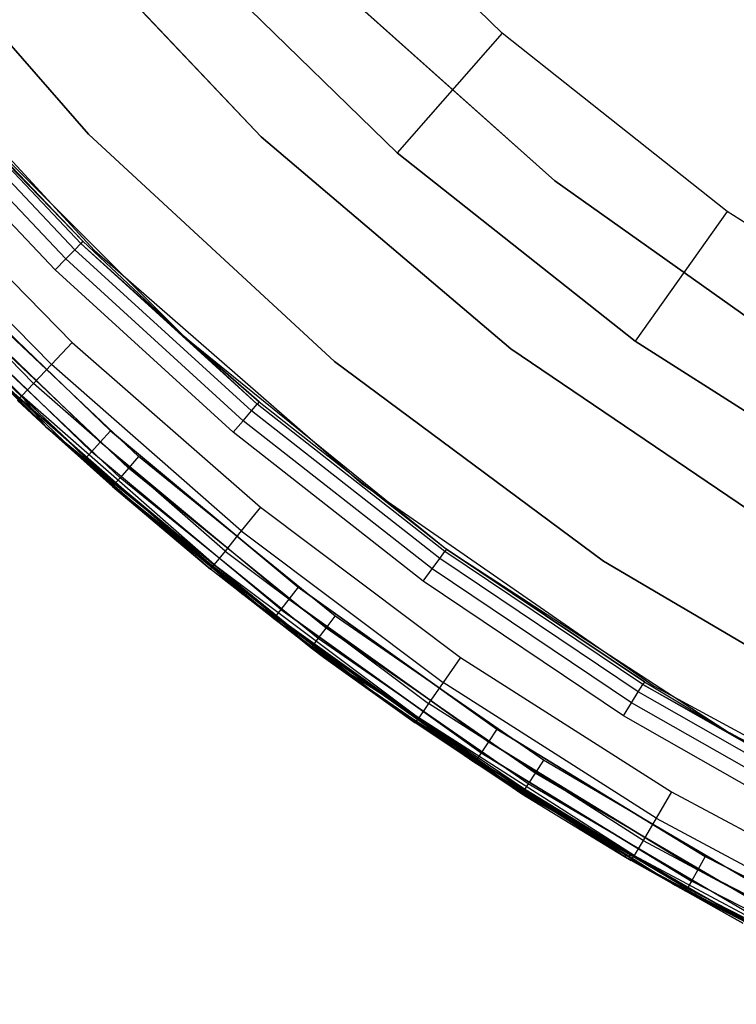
# Model space of a CAD drawing. Extents: x 0.04 to 8.54, y 0.04 to 8.54.
# Tile 2 of 36: x 1.38 to 2.28, y 0.45 to 1.68. Entities that reach past the tile are written whole.
import ezdxf

# ---------------------------------------------------------------- set-up
doc = ezdxf.new("R2010")
doc.units = 0
doc.header["$LTSCALE"] = 2.54
doc.layers.get('0').update_dxf_attribs({"color": 13, "linetype": 'CONTINUOUS'})

# ---------------------------------------------------------------- blocks, each defined once
blk = doc.blocks.new('MURTER_STL')
at = {"color": 0}
for p, q in [((1.9827, 1.6643, -5.9053), (1.7246, 1.9158, -5.9053)), ((1.9827, 1.6643, -5.9053), (1.7246, 1.9158, -5.9053)), ((1.1863, 1.854, -6), (1.4632, 1.5376, -6)), ((1.4632, 1.5376, -5.85), (1.1863, 1.854, -5.85)), ((1.1863, 1.854, -6), (1.4632, 1.5376, -6)), ((1.4632, 1.5376, -5.85), (1.1863, 1.854, -5.85)), ((1.397, 1.8332, -5.85), (1.68, 1.5344, -5.85)), ((1.68, 1.5344, -5.66), (1.397, 1.8332, -5.66)), ((1.397, 1.8332, -5.85), (1.68, 1.5344, -5.85)), ((1.68, 1.5344, -5.66), (1.397, 1.8332, -5.66)), ((1.5778, 1.7799, -5.7053), (1.8507, 1.514, -5.7053)), ((1.8507, 1.514, -4.1053), (1.5778, 1.7799, -4.1053)), ((1.8507, 1.514, -4.1053), (1.5778, 1.7799, -4.1053)), ((1.5778, 1.7799, -5.7053), (1.8507, 1.514, -5.7053)), ((2.0489, 1.4789, -5.66), (1.7479, 1.7479, -5.66)), ((1.7479, 1.7479, -5.3), (2.0489, 1.4789, -5.3)), ((1.7479, 1.7479, -5.3), (2.0489, 1.4789, -5.3)), ((2.0489, 1.4789, -5.66), (1.7479, 1.7479, -5.66)), ((1.1683, 1.7196, -5.3), (1.4704, 1.3915, -5.3)), ((1.1683, 1.7196, -2.6), (1.4704, 1.3915, -2.6)), ((1.1683, 1.7196, -5.3), (1.4704, 1.3915, -5.3)), ((1.1683, 1.7196, -2.6), (1.4704, 1.3915, -2.6)), ((1.9827, 1.6643, -5.9053), (1.8507, 1.514, -5.7053)), ((1.9827, 1.6643, -5.9053), (1.8507, 1.514, -5.7053)), ((2.2652, 1.4406, -5.9053), (1.9827, 1.6643, -5.9053)), ((2.2652, 1.4406, -5.9053), (1.9827, 1.6643, -5.9053)), ((1.2393, 1.6109, -6.0146), (1.4458, 1.3926, -6.0146)), ((1.2393, 1.6109, -6.0146), (1.4458, 1.3926, -6.0146)), ((1.4534, 1.4004, -6.0309), (1.2475, 1.618, -6.0309)), ((1.456, 1.4031, -6.05), (1.2475, 1.618, -6.0309)), ((1.4534, 1.4004, -6.0309), (1.2475, 1.618, -6.0309)), ((1.456, 1.4031, -6.05), (1.2475, 1.618, -6.0309)), ((1.2271, 1.6002, -6.0038), (1.4344, 1.3811, -6.0038)), ((1.2271, 1.6002, -6.0038), (1.4344, 1.3811, -6.0038)), ((1.421, 1.3674, -6), (1.2128, 1.5875, -6)), ((1.421, 1.3674, -6), (1.2128, 1.5875, -6)), ((1.2835, 1.5832, -7.5), (1.5832, 1.2835, -7.5)), ((1.2835, 1.5832, -6.05), (1.456, 1.4031, -6.05)), ((1.456, 1.4031, -6.05), (1.2835, 1.5832, -7.5)), ((1.456, 1.4031, -6.05), (1.2835, 1.5832, -7.5)), ((1.2835, 1.5832, -7.5), (1.5832, 1.2835, -7.5)), ((1.2835, 1.5832, -6.05), (1.456, 1.4031, -6.05)), ((1.4632, 1.5376, -6), (1.7722, 1.2524, -6)), ((1.7722, 1.2524, -5.85), (1.4632, 1.5376, -5.85)), ((1.4632, 1.5376, -6), (1.7722, 1.2524, -6)), ((1.4632, 1.5376, -6), (1.4632, 1.5376, -5.85)), ((1.7722, 1.2524, -5.85), (1.4632, 1.5376, -5.85)), ((1.4632, 1.5376, -6), (1.4632, 1.5376, -5.85)), ((1.68, 1.5344, -5.85), (1.9936, 1.2681, -5.85)), ((1.9936, 1.2681, -5.66), (1.68, 1.5344, -5.66)), ((1.68, 1.5344, -5.85), (1.9936, 1.2681, -5.85)), ((1.68, 1.5344, -5.85), (1.68, 1.5344, -5.66)), ((1.9936, 1.2681, -5.66), (1.68, 1.5344, -5.66)), ((1.68, 1.5344, -5.85), (1.68, 1.5344, -5.66)), ((1.8507, 1.514, -5.7053), (1.8507, 1.514, -4.1053)), ((1.8507, 1.514, -5.7053), (2.1494, 1.2776, -5.7053)), ((2.1494, 1.2776, -4.1053), (1.8507, 1.514, -4.1053)), ((1.8507, 1.514, -5.7053), (1.8507, 1.514, -4.1053)), ((2.1494, 1.2776, -4.1053), (1.8507, 1.514, -4.1053)), ((1.8507, 1.514, -5.7053), (2.1494, 1.2776, -5.7053)), ((1.2227, 1.5003, -2.4), (1.4427, 1.2761, -2.4)), ((1.2227, 1.5003, -2.4), (1.4427, 1.2761, -2.4)), ((1.1944, 1.4746, -2.4076), (1.4164, 1.2483, -2.4076)), ((1.1944, 1.4746, -2.4076), (1.4164, 1.2483, -2.4076)), ((2.3781, 1.2453, -5.66), (2.0489, 1.4789, -5.66)), ((2.0489, 1.4789, -5.66), (2.0489, 1.4789, -5.3)), ((2.0489, 1.4789, -5.3), (2.3781, 1.2453, -5.3)), ((2.0489, 1.4789, -5.66), (2.0489, 1.4789, -5.3)), ((2.0489, 1.4789, -5.3), (2.3781, 1.2453, -5.3)), ((2.3781, 1.2453, -5.66), (2.0489, 1.4789, -5.66)), ((1.1704, 1.4527, -2.4293), (1.3942, 1.2247, -2.4293)), ((1.1704, 1.4527, -2.4293), (1.3942, 1.2247, -2.4293)), ((1.1544, 1.4382, -2.4617), (1.3793, 1.2089, -2.4617)), ((1.1544, 1.4382, -2.4617), (1.3793, 1.2089, -2.4617)), ((2.2652, 1.4406, -5.9053), (2.1494, 1.2776, -5.7053)), ((2.2652, 1.4406, -5.9053), (2.1494, 1.2776, -5.7053)), ((2.5693, 1.2472, -5.9053), (2.2652, 1.4406, -5.9053)), ((2.5693, 1.2472, -5.9053), (2.2652, 1.4406, -5.9053)), ((1.4458, 1.3926, -6.0146), (1.4534, 1.4004, -6.0309)), ((1.4458, 1.3926, -6.0146), (1.4534, 1.4004, -6.0309)), ((1.456, 1.4031, -6.05), (1.4534, 1.4004, -6.0309)), ((1.456, 1.4031, -6.05), (1.4534, 1.4004, -6.0309)), ((1.6748, 1.1986, -6.0309), (1.4534, 1.4004, -6.0309)), ((1.5832, 1.2835, -6.05), (1.4534, 1.4004, -6.0309)), ((1.6748, 1.1986, -6.0309), (1.4534, 1.4004, -6.0309)), ((1.5832, 1.2835, -6.05), (1.4534, 1.4004, -6.0309)), ((1.456, 1.4031, -6.05), (1.5832, 1.2835, -7.5)), ((1.456, 1.4031, -6.05), (1.5832, 1.2835, -6.05)), ((1.456, 1.4031, -6.05), (1.5832, 1.2835, -7.5)), ((1.456, 1.4031, -6.05), (1.5832, 1.2835, -6.05)), ((1.4344, 1.3811, -6.0038), (1.4458, 1.3926, -6.0146)), ((1.4344, 1.3811, -6.0038), (1.4458, 1.3926, -6.0146)), ((1.6678, 1.1903, -6.0146), (1.4458, 1.3926, -6.0146)), ((1.6678, 1.1903, -6.0146), (1.4458, 1.3926, -6.0146)), ((1.4704, 1.3915, -5.3), (1.8067, 1.0986, -5.3)), ((1.4704, 1.3915, -2.6), (1.4704, 1.3915, -5.3)), ((1.4704, 1.3915, -2.6), (1.4704, 1.3915, -5.3)), ((1.4704, 1.3915, -2.6), (1.8067, 1.0986, -2.6)), ((1.4704, 1.3915, -5.3), (1.8067, 1.0986, -5.3)), ((1.4704, 1.3915, -2.6), (1.8067, 1.0986, -2.6)), ((1.4905, 1.1652, -7.5), (1.2696, 1.3781, -7.5)), ((1.2696, 1.3781, -6), (1.4905, 1.1652, -6)), ((1.2696, 1.3781, -6), (1.4905, 1.1652, -6)), ((1.4905, 1.1652, -7.5), (1.2696, 1.3781, -7.5)), ((1.421, 1.3674, -6), (1.4344, 1.3811, -6.0038)), ((1.421, 1.3674, -6), (1.4344, 1.3811, -6.0038)), ((1.6573, 1.1779, -6.0038), (1.4344, 1.3811, -6.0038)), ((1.6573, 1.1779, -6.0038), (1.4344, 1.3811, -6.0038)), ((1.4777, 1.1509, -6.0038), (1.2559, 1.3648, -6.0038)), ((1.4777, 1.1509, -6.0038), (1.2559, 1.3648, -6.0038)), ((1.4777, 1.1509, -7.4962), (1.2559, 1.3648, -7.4962)), ((1.4777, 1.1509, -7.4962), (1.2559, 1.3648, -7.4962)), ((1.6449, 1.1633, -6), (1.421, 1.3674, -6)), ((1.6449, 1.1633, -6), (1.421, 1.3674, -6)), ((1.4669, 1.1388, -6.0146), (1.2442, 1.3536, -6.0146)), ((1.4669, 1.1388, -6.0146), (1.2442, 1.3536, -6.0146)), ((1.4669, 1.1388, -7.4854), (1.2442, 1.3536, -7.4854)), ((1.4669, 1.1388, -7.4854), (1.2442, 1.3536, -7.4854)), ((1.526, 1.1328, -5.3), (1.2949, 1.3511, -5.3)), ((1.526, 1.1328, -5.3), (1.2949, 1.3511, -5.3)), ((1.2336, 1.3434, -7.45), (1.4571, 1.1279, -7.45)), ((1.4571, 1.1279, -6.05), (1.2336, 1.3434, -6.05)), ((1.4571, 1.1279, -6.05), (1.2336, 1.3434, -6.05)), ((1.2336, 1.3434, -7.45), (1.4571, 1.1279, -7.45)), ((1.4597, 1.1308, -6.0309), (1.2364, 1.346, -6.0309)), ((1.4597, 1.1308, -6.0309), (1.2364, 1.346, -6.0309)), ((1.4597, 1.1308, -7.4691), (1.2364, 1.346, -7.4691)), ((1.4597, 1.1308, -7.4691), (1.2364, 1.346, -7.4691)), ((1.2812, 1.3377, -5.2962), (1.5134, 1.1184, -5.2962)), ((1.2812, 1.3377, -5.2962), (1.5134, 1.1184, -5.2962)), ((1.2697, 1.3263, -5.2854), (1.5027, 1.1062, -5.2854)), ((1.2697, 1.3263, -5.2854), (1.5027, 1.1062, -5.2854)), ((1.2592, 1.3161, -5.25), (1.4099, 1.1699, -5.25)), ((1.4099, 1.1699, -2.5), (1.2592, 1.3161, -5.25)), ((1.4099, 1.1699, -2.5), (1.2592, 1.3161, -5.25)), ((1.2592, 1.3161, -5.25), (1.4099, 1.1699, -5.25)), ((1.2619, 1.3188, -5.2691), (1.4099, 1.1699, -5.25)), ((1.2619, 1.3188, -5.2691), (1.4099, 1.1699, -5.25)), ((1.2619, 1.3188, -5.2691), (1.4956, 1.098, -5.2691)), ((1.2619, 1.3188, -5.2691), (1.4956, 1.098, -5.2691)), ((1.4427, 1.2761, -2.4), (1.4164, 1.2483, -2.4076)), ((1.4427, 1.2761, -2.4), (1.4164, 1.2483, -2.4076)), ((1.4427, 1.2761, -2.4), (1.6791, 1.0692, -2.4)), ((1.4427, 1.2761, -2.4), (1.6791, 1.0692, -2.4)), ((1.5832, 1.2835, -7.5), (1.9127, 1.0167, -7.5)), ((1.5832, 1.2835, -6.05), (1.5832, 1.2835, -7.5)), ((1.5832, 1.2835, -6.05), (1.5832, 1.2835, -7.5)), ((1.5832, 1.2835, -6.05), (1.6772, 1.2015, -6.05)), ((1.6772, 1.2015, -6.05), (1.5832, 1.2835, -7.5)), ((1.6772, 1.2015, -6.05), (1.5832, 1.2835, -7.5)), ((1.5832, 1.2835, -7.5), (1.9127, 1.0167, -7.5)), ((1.5832, 1.2835, -6.05), (1.6772, 1.2015, -6.05)), ((1.5832, 1.2835, -6.05), (1.6748, 1.1986, -6.0309)), ((1.5832, 1.2835, -6.05), (1.6748, 1.1986, -6.0309)), ((2.1494, 1.2776, -5.7053), (2.1494, 1.2776, -4.1053)), ((2.1494, 1.2776, -5.7053), (2.4708, 1.0732, -5.7053)), ((2.4708, 1.0732, -4.1053), (2.1494, 1.2776, -4.1053)), ((2.1494, 1.2776, -5.7053), (2.1494, 1.2776, -4.1053)), ((2.4708, 1.0732, -4.1053), (2.1494, 1.2776, -4.1053)), ((2.1494, 1.2776, -5.7053), (2.4708, 1.0732, -5.7053)), ((1.9936, 1.2681, -5.85), (2.3341, 1.0372, -5.85)), ((2.3341, 1.0372, -5.66), (1.9936, 1.2681, -5.66)), ((1.9936, 1.2681, -5.85), (2.3341, 1.0372, -5.85)), ((1.9936, 1.2681, -5.85), (1.9936, 1.2681, -5.66)), ((2.3341, 1.0372, -5.66), (1.9936, 1.2681, -5.66)), ((1.9936, 1.2681, -5.85), (1.9936, 1.2681, -5.66)), ((1.6556, 0.9607, -5.3), (1.327, 1.2496, -5.3)), ((1.327, 1.2496, -6), (1.6556, 0.9607, -6)), ((1.6556, 0.9607, -5.3), (1.327, 1.2496, -5.3)), ((1.327, 1.2496, -6), (1.6556, 0.9607, -6)), ((1.7722, 1.2524, -6), (2.1097, 1.0016, -6)), ((2.1097, 1.0016, -5.85), (1.7722, 1.2524, -5.85)), ((1.7722, 1.2524, -6), (2.1097, 1.0016, -6)), ((1.7722, 1.2524, -6), (1.7722, 1.2524, -5.85)), ((2.1097, 1.0016, -5.85), (1.7722, 1.2524, -5.85)), ((1.7722, 1.2524, -6), (1.7722, 1.2524, -5.85)), ((1.4164, 1.2483, -2.4076), (1.3942, 1.2247, -2.4293)), ((1.4164, 1.2483, -2.4076), (1.3942, 1.2247, -2.4293)), ((1.655, 1.0394, -2.4076), (1.4164, 1.2483, -2.4076)), ((1.655, 1.0394, -2.4076), (1.4164, 1.2483, -2.4076)), ((1.3942, 1.2247, -2.4293), (1.3793, 1.2089, -2.4617)), ((1.3942, 1.2247, -2.4293), (1.3793, 1.2089, -2.4617)), ((1.6345, 1.0142, -2.4293), (1.3942, 1.2247, -2.4293)), ((1.6345, 1.0142, -2.4293), (1.3942, 1.2247, -2.4293)), ((1.3793, 1.2089, -2.4617), (1.374, 1.2034, -2.5)), ((1.3793, 1.2089, -2.4617), (1.374, 1.2034, -2.5)), ((1.4099, 1.1699, -2.5), (1.374, 1.2034, -2.5)), ((1.4099, 1.1699, -2.5), (1.374, 1.2034, -2.5)), ((1.4099, 1.1699, -2.5), (1.3793, 1.2089, -2.4617)), ((1.4099, 1.1699, -2.5), (1.3793, 1.2089, -2.4617)), ((1.6209, 0.9974, -2.4617), (1.3793, 1.2089, -2.4617)), ((1.6209, 0.9974, -2.4617), (1.3793, 1.2089, -2.4617)), ((1.6772, 1.2015, -6.05), (1.6748, 1.1986, -6.0309)), ((1.6772, 1.2015, -6.05), (1.6748, 1.1986, -6.0309)), ((1.6772, 1.2015, -6.05), (1.9127, 1.0167, -7.5)), ((1.6772, 1.2015, -6.05), (1.9127, 1.0167, -6.05)), ((1.6772, 1.2015, -6.05), (1.9127, 1.0167, -7.5)), ((1.6772, 1.2015, -6.05), (1.9127, 1.0167, -6.05)), ((1.6573, 1.1779, -6.0038), (1.6678, 1.1903, -6.0146)), ((1.6573, 1.1779, -6.0038), (1.6678, 1.1903, -6.0146)), ((1.6678, 1.1903, -6.0146), (1.6748, 1.1986, -6.0309)), ((1.6678, 1.1903, -6.0146), (1.6748, 1.1986, -6.0309)), ((1.9041, 1.0049, -6.0146), (1.6678, 1.1903, -6.0146)), ((1.9041, 1.0049, -6.0146), (1.6678, 1.1903, -6.0146)), ((1.9105, 1.0136, -6.0309), (1.6748, 1.1986, -6.0309)), ((1.9105, 1.0136, -6.0309), (1.6748, 1.1986, -6.0309)), ((1.6449, 1.1633, -6), (1.6573, 1.1779, -6.0038)), ((1.6449, 1.1633, -6), (1.6573, 1.1779, -6.0038)), ((1.8945, 0.9917, -6.0038), (1.6573, 1.1779, -6.0038)), ((1.8945, 0.9917, -6.0038), (1.6573, 1.1779, -6.0038)), ((1.4099, 1.1699, -5.25), (1.4099, 1.1699, -2.5)), ((1.4099, 1.1699, -5.25), (1.4099, 1.1699, -2.5)), ((1.4099, 1.1699, -5.25), (1.4931, 1.0952, -5.25)), ((1.4931, 1.0952, -5.25), (1.4099, 1.1699, -2.5)), ((1.4931, 1.0952, -5.25), (1.4099, 1.1699, -2.5)), ((1.6161, 0.9915, -2.5), (1.4099, 1.1699, -2.5)), ((1.6161, 0.9915, -2.5), (1.4099, 1.1699, -2.5)), ((1.6209, 0.9974, -2.4617), (1.4099, 1.1699, -2.5)), ((1.6209, 0.9974, -2.4617), (1.4099, 1.1699, -2.5)), ((1.4099, 1.1699, -5.25), (1.4931, 1.0952, -5.25)), ((1.4099, 1.1699, -5.25), (1.4956, 1.098, -5.2691)), ((1.4099, 1.1699, -5.25), (1.4956, 1.098, -5.2691)), ((1.4905, 1.1652, -6), (1.4777, 1.1509, -6.0038)), ((1.4905, 1.1652, -6), (1.4777, 1.1509, -6.0038)), ((1.4777, 1.1509, -7.4962), (1.4905, 1.1652, -7.5)), ((1.4777, 1.1509, -7.4962), (1.4905, 1.1652, -7.5)), ((1.7263, 0.9689, -7.5), (1.4905, 1.1652, -7.5)), ((1.4905, 1.1652, -6), (1.7263, 0.9689, -6)), ((1.4905, 1.1652, -6), (1.7263, 0.9689, -6)), ((1.7263, 0.9689, -7.5), (1.4905, 1.1652, -7.5)), ((1.8833, 0.9762, -6), (1.6449, 1.1633, -6)), ((1.8833, 0.9762, -6), (1.6449, 1.1633, -6)), ((1.4777, 1.1509, -6.0038), (1.4669, 1.1388, -6.0146)), ((1.4777, 1.1509, -6.0038), (1.4669, 1.1388, -6.0146)), ((1.4669, 1.1388, -7.4854), (1.4777, 1.1509, -7.4962)), ((1.4669, 1.1388, -7.4854), (1.4777, 1.1509, -7.4962)), ((1.7146, 0.9538, -6.0038), (1.4777, 1.1509, -6.0038)), ((1.7146, 0.9538, -6.0038), (1.4777, 1.1509, -6.0038)), ((1.7146, 0.9538, -7.4962), (1.4777, 1.1509, -7.4962)), ((1.7146, 0.9538, -7.4962), (1.4777, 1.1509, -7.4962)), ((1.4669, 1.1388, -6.0146), (1.4597, 1.1308, -6.0309)), ((1.4669, 1.1388, -6.0146), (1.4597, 1.1308, -6.0309)), ((1.4597, 1.1308, -7.4691), (1.4669, 1.1388, -7.4854)), ((1.4597, 1.1308, -7.4691), (1.4669, 1.1388, -7.4854)), ((1.7047, 0.941, -6.0146), (1.4669, 1.1388, -6.0146)), ((1.7047, 0.941, -6.0146), (1.4669, 1.1388, -6.0146)), ((1.7047, 0.941, -7.4854), (1.4669, 1.1388, -7.4854)), ((1.7047, 0.941, -7.4854), (1.4669, 1.1388, -7.4854)), ((1.4571, 1.1279, -6.05), (1.4597, 1.1308, -6.0309)), ((1.4571, 1.1279, -6.05), (1.4597, 1.1308, -6.0309)), ((1.4597, 1.1308, -7.4691), (1.4571, 1.1279, -7.45)), ((1.4597, 1.1308, -7.4691), (1.4571, 1.1279, -7.45)), ((1.4571, 1.1279, -7.45), (1.4571, 1.1279, -6.05)), ((1.4571, 1.1279, -7.45), (1.4571, 1.1279, -6.05)), ((1.4571, 1.1279, -7.45), (1.4876, 1.1009, -7.45)), ((1.4876, 1.1009, -6.05), (1.4571, 1.1279, -6.05)), ((1.4876, 1.1009, -6.05), (1.4571, 1.1279, -6.05)), ((1.4571, 1.1279, -7.45), (1.4876, 1.1009, -7.45)), ((1.4876, 1.1009, -6.05), (1.4597, 1.1308, -6.0309)), ((1.4876, 1.1009, -6.05), (1.4597, 1.1308, -6.0309)), ((1.6981, 0.9324, -6.0309), (1.4597, 1.1308, -6.0309)), ((1.6981, 0.9324, -6.0309), (1.4597, 1.1308, -6.0309)), ((1.6981, 0.9324, -7.4691), (1.4597, 1.1308, -7.4691)), ((1.6957, 0.9294, -7.45), (1.4597, 1.1308, -7.4691)), ((1.6981, 0.9324, -7.4691), (1.4597, 1.1308, -7.4691)), ((1.6957, 0.9294, -7.45), (1.4597, 1.1308, -7.4691)), ((1.4876, 1.1009, -7.45), (1.4597, 1.1308, -7.4691)), ((1.4876, 1.1009, -7.45), (1.4597, 1.1308, -7.4691)), ((1.526, 1.1328, -5.3), (1.5134, 1.1184, -5.2962)), ((1.526, 1.1328, -5.3), (1.5134, 1.1184, -5.2962)), ((1.7729, 0.9325, -5.3), (1.526, 1.1328, -5.3)), ((1.7729, 0.9325, -5.3), (1.526, 1.1328, -5.3)), ((1.5134, 1.1184, -5.2962), (1.5027, 1.1062, -5.2854)), ((1.5134, 1.1184, -5.2962), (1.5027, 1.1062, -5.2854)), ((1.7615, 0.9172, -5.2962), (1.5134, 1.1184, -5.2962)), ((1.7615, 0.9172, -5.2962), (1.5134, 1.1184, -5.2962)), ((1.4876, 1.1009, -7.45), (1.4876, 1.1009, -6.05)), ((1.4876, 1.1009, -7.45), (1.4876, 1.1009, -6.05)), ((1.4876, 1.1009, -7.45), (1.6957, 0.9294, -7.45)), ((1.6957, 0.9294, -6.05), (1.4876, 1.1009, -6.05)), ((1.4876, 1.1009, -6.05), (1.6981, 0.9324, -6.0309)), ((1.6957, 0.9294, -6.05), (1.4876, 1.1009, -6.05)), ((1.4876, 1.1009, -6.05), (1.6981, 0.9324, -6.0309)), ((1.4876, 1.1009, -7.45), (1.6957, 0.9294, -7.45)), ((1.5027, 1.1062, -5.2854), (1.4956, 1.098, -5.2691)), ((1.5027, 1.1062, -5.2854), (1.4956, 1.098, -5.2691)), ((1.7517, 0.9043, -5.2854), (1.5027, 1.1062, -5.2854)), ((1.7517, 0.9043, -5.2854), (1.5027, 1.1062, -5.2854)), ((1.4956, 1.098, -5.2691), (1.4931, 1.0952, -5.25)), ((1.4956, 1.098, -5.2691), (1.4931, 1.0952, -5.25)), ((1.4931, 1.0952, -5.25), (1.6161, 0.9915, -2.5)), ((1.4931, 1.0952, -5.25), (1.6161, 0.9915, -2.5)), ((1.4931, 1.0952, -5.25), (1.7429, 0.8925, -5.25)), ((1.4931, 1.0952, -5.25), (1.7429, 0.8925, -5.25)), ((1.7452, 0.8956, -5.2691), (1.4956, 1.098, -5.2691)), ((1.7452, 0.8956, -5.2691), (1.4956, 1.098, -5.2691)), ((1.8067, 1.0986, -5.3), (2.1733, 0.8444, -5.3)), ((1.8067, 1.0986, -2.6), (1.8067, 1.0986, -5.3)), ((1.8067, 1.0986, -2.6), (1.8067, 1.0986, -5.3)), ((1.8067, 1.0986, -2.6), (2.1733, 0.8444, -2.6)), ((1.8067, 1.0986, -5.3), (2.1733, 0.8444, -5.3)), ((1.8067, 1.0986, -2.6), (2.1733, 0.8444, -2.6)), ((1.6791, 1.0692, -2.4), (1.655, 1.0394, -2.4076)), ((1.6791, 1.0692, -2.4), (1.655, 1.0394, -2.4076)), ((1.6791, 1.0692, -2.4), (1.9304, 0.8807, -2.4)), ((1.6791, 1.0692, -2.4), (1.9304, 0.8807, -2.4)), ((1.655, 1.0394, -2.4076), (1.6345, 1.0142, -2.4293)), ((1.655, 1.0394, -2.4076), (1.6345, 1.0142, -2.4293)), ((1.655, 1.0394, -2.4076), (1.9086, 0.8492, -2.4076)), ((1.655, 1.0394, -2.4076), (1.9086, 0.8492, -2.4076)), ((1.6345, 1.0142, -2.4293), (1.6209, 0.9974, -2.4617)), ((1.6345, 1.0142, -2.4293), (1.6209, 0.9974, -2.4617)), ((1.6345, 1.0142, -2.4293), (1.8901, 0.8226, -2.4293)), ((1.6345, 1.0142, -2.4293), (1.8901, 0.8226, -2.4293)), ((1.9127, 1.0167, -6.05), (1.9105, 1.0136, -6.0309)), ((1.9127, 1.0167, -6.05), (1.9105, 1.0136, -6.0309)), ((1.9127, 1.0167, -7.5), (2.2682, 0.7858, -7.5)), ((1.9127, 1.0167, -6.05), (1.9127, 1.0167, -7.5)), ((1.9127, 1.0167, -6.05), (1.9127, 1.0167, -7.5)), ((1.9127, 1.0167, -6.05), (2.1612, 0.8498, -6.05)), ((2.1612, 0.8498, -6.05), (1.9127, 1.0167, -7.5)), ((2.1612, 0.8498, -6.05), (1.9127, 1.0167, -7.5)), ((1.9127, 1.0167, -7.5), (2.2682, 0.7858, -7.5)), ((1.9127, 1.0167, -6.05), (2.1612, 0.8498, -6.05)), ((1.8945, 0.9917, -6.0038), (1.9041, 1.0049, -6.0146)), ((1.8945, 0.9917, -6.0038), (1.9041, 1.0049, -6.0146)), ((1.9041, 1.0049, -6.0146), (1.9105, 1.0136, -6.0309)), ((1.9041, 1.0049, -6.0146), (1.9105, 1.0136, -6.0309)), ((2.1535, 0.8374, -6.0146), (1.9041, 1.0049, -6.0146)), ((2.1535, 0.8374, -6.0146), (1.9041, 1.0049, -6.0146)), ((2.1592, 0.8466, -6.0309), (1.9105, 1.0136, -6.0309)), ((2.1592, 0.8466, -6.0309), (1.9105, 1.0136, -6.0309)), ((2.1097, 1.0016, -6), (2.4719, 0.7882, -6)), ((2.4719, 0.7882, -5.85), (2.1097, 1.0016, -5.85)), ((2.1097, 1.0016, -6), (2.4719, 0.7882, -6)), ((2.1097, 1.0016, -6), (2.1097, 1.0016, -5.85)), ((2.4719, 0.7882, -5.85), (2.1097, 1.0016, -5.85)), ((2.1097, 1.0016, -6), (2.1097, 1.0016, -5.85)), ((1.6161, 0.9915, -2.5), (1.6209, 0.9974, -2.4617)), ((1.6161, 0.9915, -2.5), (1.6209, 0.9974, -2.4617)), ((1.7429, 0.8925, -5.25), (1.6161, 0.9915, -2.5)), ((1.7429, 0.8925, -5.25), (1.6161, 0.9915, -2.5)), ((1.7582, 0.8811, -2.5), (1.6161, 0.9915, -2.5)), ((1.7582, 0.8811, -2.5), (1.6161, 0.9915, -2.5)), ((1.6209, 0.9974, -2.4617), (1.8778, 0.8047, -2.4617)), ((1.6209, 0.9974, -2.4617), (1.8778, 0.8047, -2.4617)), ((1.6209, 0.9974, -2.4617), (1.7582, 0.8811, -2.5)), ((1.6209, 0.9974, -2.4617), (1.7582, 0.8811, -2.5)), ((1.8833, 0.9762, -6), (1.8945, 0.9917, -6.0038)), ((1.8833, 0.9762, -6), (1.8945, 0.9917, -6.0038)), ((2.1449, 0.8236, -6.0038), (1.8945, 0.9917, -6.0038)), ((2.1449, 0.8236, -6.0038), (1.8945, 0.9917, -6.0038)), ((1.7263, 0.9689, -6), (1.7146, 0.9538, -6.0038)), ((1.7263, 0.9689, -6), (1.7146, 0.9538, -6.0038)), ((1.7263, 0.9689, -7.5), (1.7146, 0.9538, -7.4962)), ((1.7263, 0.9689, -7.5), (1.7146, 0.9538, -7.4962)), ((1.9758, 0.7904, -7.5), (1.7263, 0.9689, -7.5)), ((1.7263, 0.9689, -6), (1.9758, 0.7904, -6)), ((1.7263, 0.9689, -6), (1.9758, 0.7904, -6)), ((1.9758, 0.7904, -7.5), (1.7263, 0.9689, -7.5)), ((2.1348, 0.8073, -6), (1.8833, 0.9762, -6)), ((2.1348, 0.8073, -6), (1.8833, 0.9762, -6)), ((2.0123, 0.7072, -5.3), (1.6556, 0.9607, -5.3)), ((1.6556, 0.9607, -5.3), (1.6556, 0.9607, -6)), ((1.6556, 0.9607, -6), (2.0123, 0.7072, -6)), ((1.6556, 0.9607, -5.3), (1.6556, 0.9607, -6)), ((2.0123, 0.7072, -5.3), (1.6556, 0.9607, -5.3)), ((1.6556, 0.9607, -6), (2.0123, 0.7072, -6)), ((1.7146, 0.9538, -6.0038), (1.7047, 0.941, -6.0146)), ((1.7146, 0.9538, -6.0038), (1.7047, 0.941, -6.0146)), ((1.7146, 0.9538, -7.4962), (1.7047, 0.941, -7.4854)), ((1.7146, 0.9538, -7.4962), (1.7047, 0.941, -7.4854)), ((1.9652, 0.7745, -6.0038), (1.7146, 0.9538, -6.0038)), ((1.9652, 0.7745, -6.0038), (1.7146, 0.9538, -6.0038)), ((1.7146, 0.9538, -7.4962), (1.9652, 0.7745, -7.4962)), ((1.7146, 0.9538, -7.4962), (1.9652, 0.7745, -7.4962)), ((1.7047, 0.941, -6.0146), (1.6981, 0.9324, -6.0309)), ((1.7047, 0.941, -6.0146), (1.6981, 0.9324, -6.0309)), ((1.7047, 0.941, -7.4854), (1.6981, 0.9324, -7.4691)), ((1.7047, 0.941, -7.4854), (1.6981, 0.9324, -7.4691)), ((1.9563, 0.7609, -6.0146), (1.7047, 0.941, -6.0146)), ((1.9563, 0.7609, -6.0146), (1.7047, 0.941, -6.0146)), ((1.7047, 0.941, -7.4854), (1.9563, 0.7609, -7.4854)), ((1.7047, 0.941, -7.4854), (1.9563, 0.7609, -7.4854)), ((1.6957, 0.9294, -6.05), (1.6981, 0.9324, -6.0309)), ((1.6957, 0.9294, -6.05), (1.6981, 0.9324, -6.0309)), ((1.6957, 0.9294, -7.45), (1.6981, 0.9324, -7.4691)), ((1.6957, 0.9294, -7.45), (1.6981, 0.9324, -7.4691)), ((1.6957, 0.9294, -7.45), (1.6957, 0.9294, -6.05)), ((1.6957, 0.9294, -7.45), (1.6957, 0.9294, -6.05)), ((1.6957, 0.9294, -7.45), (1.8307, 0.8293, -7.45)), ((1.8307, 0.8293, -6.05), (1.6957, 0.9294, -6.05)), ((1.8307, 0.8293, -6.05), (1.6957, 0.9294, -6.05)), ((1.6957, 0.9294, -7.45), (1.8307, 0.8293, -7.45)), ((1.8307, 0.8293, -6.05), (1.6981, 0.9324, -6.0309)), ((1.8307, 0.8293, -6.05), (1.6981, 0.9324, -6.0309)), ((1.9503, 0.7519, -6.0309), (1.6981, 0.9324, -6.0309)), ((1.9503, 0.7519, -6.0309), (1.6981, 0.9324, -6.0309)), ((1.6981, 0.9324, -7.4691), (1.8307, 0.8293, -7.45)), ((1.6981, 0.9324, -7.4691), (1.8307, 0.8293, -7.45)), ((1.6981, 0.9324, -7.4691), (1.9503, 0.7519, -7.4691)), ((1.6981, 0.9324, -7.4691), (1.9503, 0.7519, -7.4691)), ((1.7615, 0.9172, -5.2962), (1.7729, 0.9325, -5.3)), ((1.7615, 0.9172, -5.2962), (1.7729, 0.9325, -5.3)), ((2.0343, 0.7516, -5.3), (1.7729, 0.9325, -5.3)), ((2.0343, 0.7516, -5.3), (1.7729, 0.9325, -5.3)), ((1.7517, 0.9043, -5.2854), (1.7615, 0.9172, -5.2962)), ((1.7517, 0.9043, -5.2854), (1.7615, 0.9172, -5.2962)), ((2.024, 0.7354, -5.2962), (1.7615, 0.9172, -5.2962)), ((2.024, 0.7354, -5.2962), (1.7615, 0.9172, -5.2962)), ((1.7452, 0.8956, -5.2691), (1.7517, 0.9043, -5.2854)), ((1.7452, 0.8956, -5.2691), (1.7517, 0.9043, -5.2854)), ((2.0153, 0.7218, -5.2854), (1.7517, 0.9043, -5.2854)), ((2.0153, 0.7218, -5.2854), (1.7517, 0.9043, -5.2854)), ((1.7452, 0.8956, -5.2691), (1.7429, 0.8925, -5.25)), ((1.7452, 0.8956, -5.2691), (1.7429, 0.8925, -5.25)), ((1.7429, 0.8925, -5.25), (1.7582, 0.8811, -2.5)), ((1.7429, 0.8925, -5.25), (1.7582, 0.8811, -2.5)), ((1.7429, 0.8925, -5.25), (1.7582, 0.8811, -5.25)), ((1.7429, 0.8925, -5.25), (1.7582, 0.8811, -5.25)), ((2.0095, 0.7126, -5.2691), (1.7452, 0.8956, -5.2691)), ((2.0074, 0.7094, -5.25), (1.7452, 0.8956, -5.2691)), ((2.0095, 0.7126, -5.2691), (1.7452, 0.8956, -5.2691)), ((2.0074, 0.7094, -5.25), (1.7452, 0.8956, -5.2691)), ((1.7582, 0.8811, -5.25), (1.7452, 0.8956, -5.2691)), ((1.7582, 0.8811, -5.25), (1.7452, 0.8956, -5.2691)), ((1.7582, 0.8811, -5.25), (1.7582, 0.8811, -2.5)), ((1.7582, 0.8811, -5.25), (1.7582, 0.8811, -2.5)), ((1.7582, 0.8811, -5.25), (1.8734, 0.7985, -2.5)), ((1.8734, 0.7985, -2.5), (1.7582, 0.8811, -2.5)), ((1.7582, 0.8811, -5.25), (1.8734, 0.7985, -2.5)), ((1.7582, 0.8811, -5.25), (2.0074, 0.7094, -5.25)), ((1.8734, 0.7985, -2.5), (1.7582, 0.8811, -2.5)), ((1.8778, 0.8047, -2.4617), (1.7582, 0.8811, -2.5)), ((1.8778, 0.8047, -2.4617), (1.7582, 0.8811, -2.5)), ((1.7582, 0.8811, -5.25), (2.0074, 0.7094, -5.25)), ((1.9304, 0.8807, -2.4), (1.9086, 0.8492, -2.4076)), ((1.9304, 0.8807, -2.4), (1.9086, 0.8492, -2.4076)), ((1.9304, 0.8807, -2.4), (2.1952, 0.7118, -2.4)), ((1.9304, 0.8807, -2.4), (2.1952, 0.7118, -2.4)), ((1.9086, 0.8492, -2.4076), (1.8901, 0.8226, -2.4293)), ((1.9086, 0.8492, -2.4076), (1.8901, 0.8226, -2.4293)), ((2.1759, 0.6787, -2.4076), (1.9086, 0.8492, -2.4076)), ((2.1759, 0.6787, -2.4076), (1.9086, 0.8492, -2.4076)), ((2.1535, 0.8374, -6.0146), (2.1592, 0.8466, -6.0309)), ((2.1535, 0.8374, -6.0146), (2.1592, 0.8466, -6.0309)), ((2.1612, 0.8498, -6.05), (2.1592, 0.8466, -6.0309)), ((2.1612, 0.8498, -6.05), (2.1592, 0.8466, -6.0309)), ((2.1592, 0.8466, -6.0309), (2.2682, 0.7858, -6.05)), ((2.4195, 0.6984, -6.0309), (2.1592, 0.8466, -6.0309)), ((2.4195, 0.6984, -6.0309), (2.1592, 0.8466, -6.0309)), ((2.1592, 0.8466, -6.0309), (2.2682, 0.7858, -6.05)), ((2.1612, 0.8498, -6.05), (2.2682, 0.7858, -7.5)), ((2.1612, 0.8498, -6.05), (2.2682, 0.7858, -7.5)), ((2.1612, 0.8498, -6.05), (2.2682, 0.7858, -6.05)), ((2.1612, 0.8498, -6.05), (2.2682, 0.7858, -6.05)), ((2.1733, 0.8444, -5.3), (2.5655, 0.6321, -5.3)), ((2.1733, 0.8444, -2.6), (2.1733, 0.8444, -5.3)), ((2.1733, 0.8444, -2.6), (2.1733, 0.8444, -5.3)), ((2.1733, 0.8444, -2.6), (2.5655, 0.6321, -2.6)), ((2.1733, 0.8444, -5.3), (2.5655, 0.6321, -5.3)), ((2.1733, 0.8444, -2.6), (2.5655, 0.6321, -2.6)), ((1.8307, 0.8293, -7.45), (1.8307, 0.8293, -6.05)), ((1.8307, 0.8293, -7.45), (1.8307, 0.8293, -6.05)), ((1.8307, 0.8293, -7.45), (1.9482, 0.7487, -7.45)), ((1.9482, 0.7487, -6.05), (1.8307, 0.8293, -6.05)), ((1.8307, 0.8293, -6.05), (1.9503, 0.7519, -6.0309)), ((1.8307, 0.8293, -6.05), (1.9503, 0.7519, -6.0309)), ((1.9482, 0.7487, -6.05), (1.8307, 0.8293, -6.05)), ((1.8307, 0.8293, -7.45), (1.9482, 0.7487, -7.45)), ((1.8307, 0.8293, -7.45), (1.9503, 0.7519, -7.4691)), ((1.8307, 0.8293, -7.45), (1.9503, 0.7519, -7.4691)), ((2.1449, 0.8236, -6.0038), (2.1535, 0.8374, -6.0146)), ((2.1449, 0.8236, -6.0038), (2.1535, 0.8374, -6.0146)), ((2.4145, 0.6888, -6.0146), (2.1535, 0.8374, -6.0146)), ((2.4145, 0.6888, -6.0146), (2.1535, 0.8374, -6.0146)), ((1.8901, 0.8226, -2.4293), (1.8778, 0.8047, -2.4617)), ((1.8901, 0.8226, -2.4293), (1.8778, 0.8047, -2.4617)), ((2.1595, 0.6507, -2.4293), (1.8901, 0.8226, -2.4293)), ((2.1595, 0.6507, -2.4293), (1.8901, 0.8226, -2.4293)), ((2.1348, 0.8073, -6), (2.1449, 0.8236, -6.0038)), ((2.1348, 0.8073, -6), (2.1449, 0.8236, -6.0038)), ((2.407, 0.6744, -6.0038), (2.1449, 0.8236, -6.0038)), ((2.407, 0.6744, -6.0038), (2.1449, 0.8236, -6.0038)), ((1.8734, 0.7985, -2.5), (1.8778, 0.8047, -2.4617)), ((1.8734, 0.7985, -2.5), (1.8778, 0.8047, -2.4617)), ((2.1353, 0.631, -2.5), (1.8778, 0.8047, -2.4617)), ((2.1353, 0.631, -2.5), (1.8778, 0.8047, -2.4617)), ((2.1485, 0.632, -2.4617), (1.8778, 0.8047, -2.4617)), ((2.1485, 0.632, -2.4617), (1.8778, 0.8047, -2.4617)), ((2.3982, 0.6574, -6), (2.1348, 0.8073, -6)), ((2.3982, 0.6574, -6), (2.1348, 0.8073, -6)), ((2.0074, 0.7094, -5.25), (1.8734, 0.7985, -2.5)), ((2.0074, 0.7094, -5.25), (1.8734, 0.7985, -2.5)), ((2.1353, 0.631, -2.5), (1.8734, 0.7985, -2.5)), ((2.1353, 0.631, -2.5), (1.8734, 0.7985, -2.5)), ((1.9758, 0.7904, -6), (1.9652, 0.7745, -6.0038)), ((1.9758, 0.7904, -6), (1.9652, 0.7745, -6.0038)), ((1.9758, 0.7904, -7.5), (1.9652, 0.7745, -7.4962)), ((1.9758, 0.7904, -7.5), (1.9652, 0.7745, -7.4962)), ((2.2377, 0.6306, -7.5), (1.9758, 0.7904, -7.5)), ((1.9758, 0.7904, -6), (2.2377, 0.6306, -6)), ((1.9758, 0.7904, -6), (2.2377, 0.6306, -6)), ((2.2377, 0.6306, -7.5), (1.9758, 0.7904, -7.5)), ((2.2682, 0.7858, -7.5), (2.6459, 0.5934, -7.5)), ((2.2682, 0.7858, -7.5), (2.6459, 0.5934, -7.5)), ((2.2682, 0.7858, -7.5), (2.4213, 0.7018, -6.05)), ((2.2682, 0.7858, -7.5), (2.4213, 0.7018, -6.05)), ((2.2682, 0.7858, -7.5), (2.2682, 0.7858, -6.05)), ((2.2682, 0.7858, -6.05), (2.4213, 0.7018, -6.05)), ((2.2682, 0.7858, -7.5), (2.2682, 0.7858, -6.05)), ((2.4195, 0.6984, -6.0309), (2.2682, 0.7858, -6.05)), ((2.4195, 0.6984, -6.0309), (2.2682, 0.7858, -6.05)), ((2.2682, 0.7858, -6.05), (2.4213, 0.7018, -6.05)), ((1.9652, 0.7745, -6.0038), (1.9563, 0.7609, -6.0146)), ((1.9652, 0.7745, -6.0038), (1.9563, 0.7609, -6.0146)), ((1.9652, 0.7745, -7.4962), (1.9563, 0.7609, -7.4854)), ((1.9652, 0.7745, -7.4962), (1.9563, 0.7609, -7.4854)), ((2.2283, 0.6139, -6.0038), (1.9652, 0.7745, -6.0038)), ((2.2283, 0.6139, -6.0038), (1.9652, 0.7745, -6.0038)), ((1.9652, 0.7745, -7.4962), (2.2283, 0.6139, -7.4962)), ((1.9652, 0.7745, -7.4962), (2.2283, 0.6139, -7.4962)), ((1.9563, 0.7609, -6.0146), (1.9503, 0.7519, -6.0309)), ((1.9563, 0.7609, -6.0146), (1.9503, 0.7519, -6.0309)), ((1.9563, 0.7609, -7.4854), (1.9503, 0.7519, -7.4691)), ((1.9563, 0.7609, -7.4854), (1.9503, 0.7519, -7.4691)), ((2.2204, 0.5998, -6.0146), (1.9563, 0.7609, -6.0146)), ((2.2204, 0.5998, -6.0146), (1.9563, 0.7609, -6.0146)), ((1.9563, 0.7609, -7.4854), (2.2204, 0.5998, -7.4854)), ((1.9563, 0.7609, -7.4854), (2.2204, 0.5998, -7.4854)), ((1.9482, 0.7487, -6.05), (1.9503, 0.7519, -6.0309)), ((1.9482, 0.7487, -6.05), (1.9503, 0.7519, -6.0309)), ((1.9482, 0.7487, -7.45), (1.9503, 0.7519, -7.4691)), ((1.9482, 0.7487, -7.45), (1.9503, 0.7519, -7.4691)), ((1.9482, 0.7487, -7.45), (1.9482, 0.7487, -6.05)), ((1.9482, 0.7487, -7.45), (1.9482, 0.7487, -6.05)), ((1.9482, 0.7487, -7.45), (2.1999, 0.5945, -7.45)), ((2.1999, 0.5945, -6.05), (1.9482, 0.7487, -6.05)), ((1.9482, 0.7487, -6.05), (2.2151, 0.5903, -6.0309)), ((1.9482, 0.7487, -6.05), (2.2151, 0.5903, -6.0309)), ((2.1999, 0.5945, -6.05), (1.9482, 0.7487, -6.05)), ((1.9482, 0.7487, -7.45), (2.1999, 0.5945, -7.45)), ((2.2151, 0.5903, -6.0309), (1.9503, 0.7519, -6.0309)), ((2.2151, 0.5903, -6.0309), (1.9503, 0.7519, -6.0309)), ((1.9503, 0.7519, -7.4691), (2.1999, 0.5945, -7.45)), ((1.9503, 0.7519, -7.4691), (2.1999, 0.5945, -7.45)), ((1.9503, 0.7519, -7.4691), (2.2151, 0.5903, -7.4691)), ((1.9503, 0.7519, -7.4691), (2.2151, 0.5903, -7.4691)), ((2.0343, 0.7516, -5.3), (2.024, 0.7354, -5.2962)), ((2.0343, 0.7516, -5.3), (2.024, 0.7354, -5.2962)), ((2.3086, 0.5909, -5.3), (2.0343, 0.7516, -5.3)), ((2.3086, 0.5909, -5.3), (2.0343, 0.7516, -5.3)), ((2.024, 0.7354, -5.2962), (2.0153, 0.7218, -5.2854)), ((2.024, 0.7354, -5.2962), (2.0153, 0.7218, -5.2854)), ((2.2996, 0.574, -5.2962), (2.024, 0.7354, -5.2962)), ((2.2996, 0.574, -5.2962), (2.024, 0.7354, -5.2962)), ((2.0153, 0.7218, -5.2854), (2.0095, 0.7126, -5.2691)), ((2.0153, 0.7218, -5.2854), (2.0095, 0.7126, -5.2691)), ((2.2919, 0.5597, -5.2854), (2.0153, 0.7218, -5.2854)), ((2.2919, 0.5597, -5.2854), (2.0153, 0.7218, -5.2854)), ((2.0074, 0.7094, -5.25), (2.0095, 0.7126, -5.2691)), ((2.0074, 0.7094, -5.25), (2.0095, 0.7126, -5.2691)), ((2.0074, 0.7094, -5.25), (2.1353, 0.631, -2.5)), ((2.0074, 0.7094, -5.25), (2.1353, 0.631, -2.5)), ((2.0074, 0.7094, -5.25), (2.1353, 0.631, -5.25)), ((2.0074, 0.7094, -5.25), (2.1353, 0.631, -5.25)), ((2.0095, 0.7126, -5.2691), (2.1353, 0.631, -5.25)), ((2.2868, 0.5502, -5.2691), (2.0095, 0.7126, -5.2691)), ((2.2868, 0.5502, -5.2691), (2.0095, 0.7126, -5.2691)), ((2.0095, 0.7126, -5.2691), (2.1353, 0.631, -5.25)), ((2.3931, 0.4916, -5.3), (2.0123, 0.7072, -5.3)), ((2.0123, 0.7072, -5.3), (2.0123, 0.7072, -6)), ((2.0123, 0.7072, -6), (2.3931, 0.4916, -6)), ((2.0123, 0.7072, -5.3), (2.0123, 0.7072, -6)), ((2.3931, 0.4916, -5.3), (2.0123, 0.7072, -5.3)), ((2.0123, 0.7072, -6), (2.3931, 0.4916, -6)), ((2.1952, 0.7118, -2.4), (2.1759, 0.6787, -2.4076)), ((2.1952, 0.7118, -2.4), (2.1759, 0.6787, -2.4076)), ((2.1952, 0.7118, -2.4), (2.4721, 0.5633, -2.4)), ((2.1952, 0.7118, -2.4), (2.4721, 0.5633, -2.4)), ((2.1759, 0.6787, -2.4076), (2.1595, 0.6507, -2.4293)), ((2.1759, 0.6787, -2.4076), (2.1595, 0.6507, -2.4293)), ((2.1759, 0.6787, -2.4076), (2.4553, 0.529, -2.4076)), ((2.1759, 0.6787, -2.4076), (2.4553, 0.529, -2.4076)), ((2.1595, 0.6507, -2.4293), (2.1485, 0.632, -2.4617)), ((2.1595, 0.6507, -2.4293), (2.1485, 0.632, -2.4617)), ((2.1595, 0.6507, -2.4293), (2.4411, 0.4998, -2.4293)), ((2.1595, 0.6507, -2.4293), (2.4411, 0.4998, -2.4293)), ((2.1485, 0.632, -2.4617), (2.1353, 0.631, -2.5)), ((2.1485, 0.632, -2.4617), (2.1353, 0.631, -2.5)), ((2.1353, 0.631, -5.25), (2.1353, 0.631, -2.5)), ((2.1353, 0.631, -5.25), (2.1353, 0.631, -2.5)), ((2.1353, 0.631, -5.25), (2.1447, 0.6255, -2.5)), ((2.1447, 0.6255, -2.5), (2.1353, 0.631, -2.5)), ((2.1353, 0.631, -5.25), (2.1447, 0.6255, -2.5)), ((2.1353, 0.631, -5.25), (2.285, 0.5468, -5.25)), ((2.1447, 0.6255, -2.5), (2.1353, 0.631, -2.5)), ((2.2868, 0.5502, -5.2691), (2.1353, 0.631, -5.25)), ((2.2868, 0.5502, -5.2691), (2.1353, 0.631, -5.25)), ((2.1353, 0.631, -5.25), (2.285, 0.5468, -5.25)), ((2.1447, 0.6255, -2.5), (2.1485, 0.632, -2.4617)), ((2.1447, 0.6255, -2.5), (2.1485, 0.632, -2.4617)), ((2.1485, 0.632, -2.4617), (2.4316, 0.4803, -2.4617)), ((2.1485, 0.632, -2.4617), (2.4316, 0.4803, -2.4617)), ((2.2377, 0.6306, -6), (2.2283, 0.6139, -6.0038)), ((2.2377, 0.6306, -6), (2.2283, 0.6139, -6.0038)), ((2.2377, 0.6306, -7.5), (2.2283, 0.6139, -7.4962)), ((2.2377, 0.6306, -7.5), (2.2283, 0.6139, -7.4962)), ((2.5105, 0.4903, -7.5), (2.2377, 0.6306, -7.5)), ((2.2377, 0.6306, -6), (2.5105, 0.4903, -6)), ((2.2377, 0.6306, -6), (2.5105, 0.4903, -6)), ((2.5105, 0.4903, -7.5), (2.2377, 0.6306, -7.5)), ((2.285, 0.5468, -5.25), (2.1447, 0.6255, -2.5)), ((2.285, 0.5468, -5.25), (2.1447, 0.6255, -2.5)), ((2.4282, 0.4735, -2.5), (2.1447, 0.6255, -2.5)), ((2.4282, 0.4735, -2.5), (2.1447, 0.6255, -2.5)), ((2.2283, 0.6139, -6.0038), (2.2204, 0.5998, -6.0146)), ((2.2283, 0.6139, -6.0038), (2.2204, 0.5998, -6.0146)), ((2.2283, 0.6139, -7.4962), (2.2204, 0.5998, -7.4854)), ((2.2283, 0.6139, -7.4962), (2.2204, 0.5998, -7.4854)), ((2.5024, 0.473, -6.0038), (2.2283, 0.6139, -6.0038)), ((2.5024, 0.473, -6.0038), (2.2283, 0.6139, -6.0038)), ((2.5024, 0.473, -7.4962), (2.2283, 0.6139, -7.4962)), ((2.5024, 0.473, -7.4962), (2.2283, 0.6139, -7.4962)), ((2.1999, 0.5945, -7.45), (2.1999, 0.5945, -6.05)), ((2.1999, 0.5945, -7.45), (2.1999, 0.5945, -6.05)), ((2.1999, 0.5945, -7.45), (2.2132, 0.587, -7.45)), ((2.2132, 0.587, -6.05), (2.1999, 0.5945, -6.05)), ((2.1999, 0.5945, -6.05), (2.2151, 0.5903, -6.0309)), ((2.2132, 0.587, -6.05), (2.1999, 0.5945, -6.05)), ((2.1999, 0.5945, -6.05), (2.2151, 0.5903, -6.0309)), ((2.1999, 0.5945, -7.45), (2.2132, 0.587, -7.45)), ((2.1999, 0.5945, -7.45), (2.2151, 0.5903, -7.4691)), ((2.1999, 0.5945, -7.45), (2.2151, 0.5903, -7.4691)), ((2.2204, 0.5998, -6.0146), (2.2151, 0.5903, -6.0309)), ((2.2204, 0.5998, -6.0146), (2.2151, 0.5903, -6.0309)), ((2.2204, 0.5998, -7.4854), (2.2151, 0.5903, -7.4691)), ((2.2204, 0.5998, -7.4854), (2.2151, 0.5903, -7.4691)), ((2.4955, 0.4583, -6.0146), (2.2204, 0.5998, -6.0146)), ((2.4955, 0.4583, -6.0146), (2.2204, 0.5998, -6.0146)), ((2.4955, 0.4583, -7.4854), (2.2204, 0.5998, -7.4854)), ((2.4955, 0.4583, -7.4854), (2.2204, 0.5998, -7.4854)), ((2.2132, 0.587, -6.05), (2.2151, 0.5903, -6.0309)), ((2.2132, 0.587, -6.05), (2.2151, 0.5903, -6.0309)), ((2.2151, 0.5903, -7.4691), (2.2132, 0.587, -7.45)), ((2.2151, 0.5903, -7.4691), (2.2132, 0.587, -7.45)), ((2.2132, 0.587, -7.45), (2.2132, 0.587, -6.05)), ((2.2132, 0.587, -7.45), (2.2132, 0.587, -6.05)), ((2.2132, 0.587, -7.45), (2.4893, 0.4451, -7.45)), ((2.4893, 0.4451, -6.05), (2.2132, 0.587, -6.05)), ((2.4893, 0.4451, -6.05), (2.2132, 0.587, -6.05)), ((2.2132, 0.587, -7.45), (2.4893, 0.4451, -7.45)), ((2.4909, 0.4485, -6.0309), (2.2151, 0.5903, -6.0309)), ((2.4909, 0.4485, -6.0309), (2.2151, 0.5903, -6.0309)), ((2.4909, 0.4485, -7.4691), (2.2151, 0.5903, -7.4691)), ((2.4909, 0.4485, -7.4691), (2.2151, 0.5903, -7.4691))]:
    blk.add_line(p, q, dxfattribs=at)

msp = doc.modelspace()

# ---------------------------------------------------------------- block references
at = {"color": 0}
msp.add_blockref('MURTER_STL', (0, 0), dxfattribs=at)

doc.saveas('drawing.dxf')
